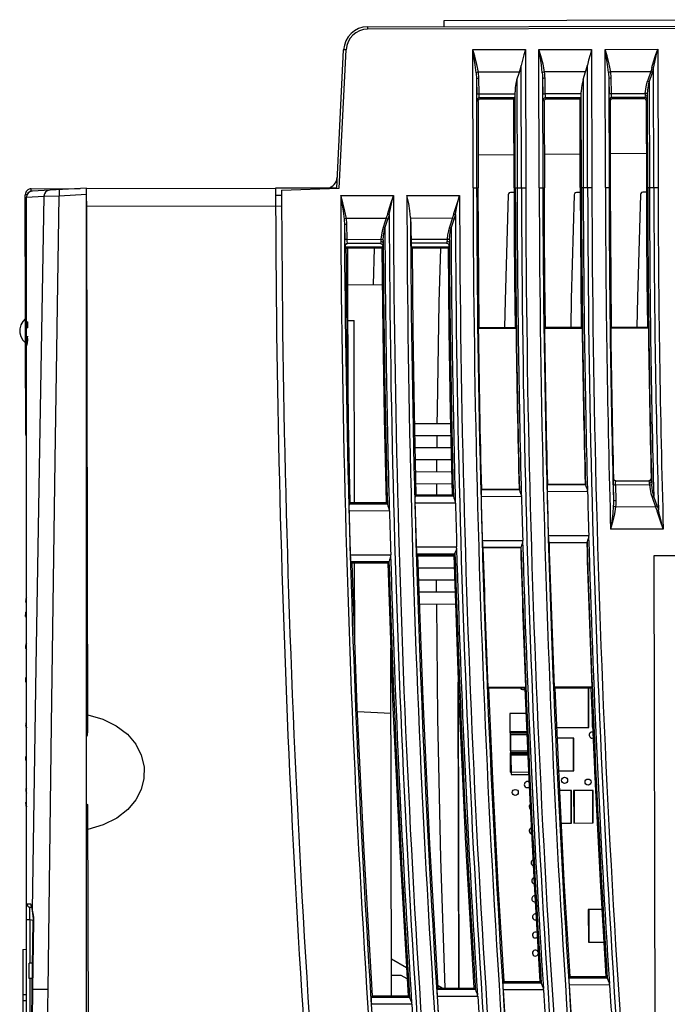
# Model space of a CAD drawing. Extents: x 0 to 420, y 0 to 297.
# Tile 28 of 30: x 263 to 290, y 147 to 188. Entities that reach past the tile are written whole.
import ezdxf

# ---------------------------------------------------------------- set-up
doc = ezdxf.new("R2010")
doc.units = 0
doc.header["$LTSCALE"] = 23.1
doc.layers.get('0').update_dxf_attribs({"linetype": 'CONTINUOUS'})

msp = doc.modelspace()

# ---------------------------------------------------------------- linework, layer by layer
at = {"color": 7, "linetype": 'CONTINUOUS'}
for p, q in [((280.418, 187.566), (280.414, 187.316)), ((300.609, 187.607), (280.418, 187.566)), ((277.253, 187.31), (309.364, 187.375)), ((277.253, 187.31), (277.254, 187.21)), ((303.614, 187.263), (277.254, 187.21)), ((275.967, 180.608), (276.257, 186.36)), ((276.067, 180.611), (276.357, 186.355)), ((276.357, 186.355), (276.257, 186.36)), ((281.622, 186.364), (283.809, 186.369)), ((281.633, 180.619), (281.622, 186.364)), ((283.809, 186.369), (283.821, 180.623)), ((284.372, 186.37), (286.559, 186.374)), ((284.383, 180.624), (284.372, 186.37)), ((286.559, 186.374), (286.571, 180.629)), ((287.122, 186.375), (289.309, 186.38)), ((287.133, 180.63), (287.122, 186.375)), ((289.309, 186.38), (289.321, 180.634)), ((283.558, 185.432), (281.855, 185.429)), ((283.454, 185.112), (283.558, 185.432)), ((283.644, 180.623), (283.634, 185.709)), ((286.308, 185.438), (284.605, 185.435)), ((286.204, 185.117), (286.308, 185.438)), ((286.394, 180.628), (286.384, 185.715)), ((289.012, 185.443), (287.355, 185.44)), ((289.03, 185.5), (288.883, 185.048)), ((288.954, 185.017), (289.083, 185.412)), ((289.144, 180.634), (289.134, 185.589)), ((281.774, 185.14), (281.785, 184.496)), ((281.774, 185.14), (281.783, 180.619)), ((281.885, 184.527), (281.874, 185.172)), ((283.454, 185.112), (283.463, 180.623)), ((284.524, 185.146), (284.535, 184.501)), ((284.524, 185.146), (284.533, 180.625)), ((284.635, 184.533), (284.624, 185.177)), ((286.204, 185.117), (286.213, 180.628)), ((287.274, 185.151), (287.283, 180.63)), ((287.274, 185.151), (287.285, 184.507)), ((287.385, 184.538), (287.374, 185.183)), ((288.954, 185.017), (288.963, 180.634)), ((283.381, 184.53), (283.382, 184.606)), ((283.39, 180.622), (283.382, 184.606)), ((286.131, 184.536), (286.132, 184.612)), ((286.14, 180.628), (286.132, 184.612)), ((287.385, 184.538), (288.791, 184.541)), ((281.799, 184.255), (281.842, 184.213)), ((281.842, 184.213), (281.849, 180.619)), ((281.885, 184.527), (283.381, 184.53)), ((283.371, 184.359), (281.899, 184.356)), ((281.942, 184.313), (281.899, 184.356)), ((281.943, 184.313), (283.329, 184.316)), ((283.329, 184.316), (283.371, 184.359)), ((283.336, 180.622), (283.329, 184.316)), ((284.549, 184.261), (284.591, 184.219)), ((284.591, 184.219), (284.598, 180.625)), ((284.635, 184.533), (286.131, 184.536)), ((286.121, 184.364), (284.649, 184.361)), ((284.691, 184.319), (284.649, 184.361)), ((284.692, 184.32), (286.08, 184.322)), ((286.08, 184.323), (286.121, 184.364)), ((286.087, 180.628), (286.08, 184.323)), ((287.299, 184.267), (287.34, 184.226)), ((287.347, 180.63), (287.34, 184.226)), ((288.771, 184.369), (287.399, 184.367)), ((287.44, 184.326), (287.399, 184.367)), ((287.44, 184.326), (288.732, 184.329)), ((288.771, 184.369), (288.731, 184.329)), ((288.831, 184.229), (288.871, 184.27)), ((288.831, 184.229), (288.838, 180.633)), ((288.89, 180.633), (288.882, 184.393)), ((281.846, 181.985), (283.334, 182.001)), ((284.595, 182.014), (286.085, 182.03)), ((287.344, 182.044), (288.836, 182.06)), ((263.278, 180.582), (265.311, 180.586)), ((263.278, 180.473), (263.278, 180.582)), ((263.327, 180.482), (263.278, 180.482)), ((265.575, 180.6), (263.312, 180.481)), ((264.228, 180.584), (264.228, 180.529)), ((264.934, 180.566), (264.935, 180.585)), ((265.575, 131.998), (265.575, 180.6)), ((265.578, 180.587), (273.427, 180.602)), ((275.927, 180.607), (273.428, 180.602)), ((273.678, 180.523), (276.067, 180.611)), ((281.633, 180.619), (281.849, 180.619)), ((283.336, 180.622), (283.821, 180.623)), ((284.383, 180.624), (284.598, 180.625)), ((286.087, 180.628), (286.571, 180.629)), ((287.133, 180.63), (287.347, 180.63)), ((288.838, 180.633), (289.321, 180.634)), ((263.038, 175.169), (263.028, 180.332)), ((263.098, 180.332), (263.028, 180.332)), ((263.075, 180.232), (263.805, 180.272)), ((263.075, 174.542), (263.075, 180.232)), ((263.805, 180.272), (264.434, 180.29)), ((264.434, 180.29), (265.575, 180.35)), ((265.623, 157.981), (265.579, 180.069)), ((273.428, 180.311), (273.678, 180.315)), ((276.134, 180.295), (278.322, 180.299)), ((278.884, 180.3), (281.072, 180.305)), ((283.337, 180.423), (283.189, 180.423)), ((286.088, 180.43), (285.938, 180.43)), ((288.839, 180.436), (288.687, 180.436)), ((273.68, 179.853), (265.579, 179.837)), ((278.021, 179.35), (276.37, 179.346)), ((278.041, 179.411), (277.898, 178.974)), ((277.969, 178.943), (278.092, 179.318)), ((280.771, 179.355), (279.038, 179.352)), ((280.791, 179.416), (280.648, 178.98)), ((280.719, 178.948), (280.842, 179.324)), ((276.288, 179.074), (276.301, 178.447)), ((276.401, 178.479), (276.388, 179.106)), ((276.401, 178.479), (277.808, 178.482)), ((279.055, 178.485), (280.558, 178.488)), ((276.32, 178.208), (276.317, 178.208)), ((276.32, 178.208), (276.32, 178.15)), ((277.886, 178.152), (276.32, 178.15)), ((276.32, 178.15), (276.353, 178.117)), ((276.353, 178.117), (276.432, 178.117)), ((277.788, 178.311), (276.417, 178.308)), ((276.447, 170.965), (276.432, 178.113)), ((277.845, 178.111), (276.432, 178.108)), ((277.531, 178.111), (277.489, 176.592)), ((277.886, 178.152), (277.845, 178.111)), ((277.874, 178.263), (277.888, 178.212)), ((277.884, 178.364), (277.899, 178.332)), ((277.888, 178.212), (277.885, 178.212)), ((277.886, 178.152), (277.885, 178.211)), ((280.538, 178.317), (279.066, 178.314)), ((279.07, 178.154), (279.069, 178.314)), ((280.636, 178.157), (279.07, 178.154)), ((279.07, 178.154), (279.111, 178.114)), ((280.596, 178.117), (279.111, 178.114)), ((280.636, 178.157), (280.596, 178.117)), ((280.624, 178.268), (280.638, 178.217)), ((280.634, 178.369), (280.649, 178.337)), ((280.636, 178.157), (280.635, 178.217)), ((280.638, 178.217), (280.635, 178.217)), ((276.436, 176.608), (277.86, 176.586)), ((263.038, 175.562), (263.075, 175.56)), ((263.024, 175.169), (263.075, 175.17)), ((263.075, 175.05), (263.137, 175.05)), ((263.136, 174.8), (263.075, 174.8)), ((263.136, 174.8), (263.137, 175.05)), ((276.439, 175.113), (276.689, 175.109)), ((276.704, 167.538), (276.689, 175.109)), ((281.853, 174.78), (281.892, 174.819)), ((281.853, 174.78), (283.419, 174.783)), ((281.892, 174.819), (283.379, 174.822)), ((283.419, 174.784), (283.379, 174.822)), ((284.603, 174.786), (284.641, 174.825)), ((284.603, 174.787), (286.169, 174.79)), ((284.641, 174.825), (286.13, 174.828)), ((286.169, 174.79), (286.13, 174.828)), ((287.353, 174.793), (287.39, 174.83)), ((287.353, 174.793), (288.919, 174.796)), ((287.39, 174.83), (288.882, 174.833)), ((288.919, 174.797), (288.882, 174.833)), ((263.076, 174.516), (263.075, 174.542)), ((263.075, 174.415), (263.075, 174.285)), ((263.08, 174.415), (263.076, 174.516)), ((263.086, 174.352), (263.08, 174.415)), ((263.092, 174.336), (263.086, 174.352)), ((263.094, 174.338), (263.092, 174.336)), ((263.136, 174.336), (263.092, 174.336)), ((263.075, 174.193), (263.026, 174.194)), ((263.048, 170.365), (263.04, 174.194)), ((263.136, 174.3), (263.075, 174.3)), ((263.075, 132.366), (263.075, 174.086)), ((263.076, 174.248), (263.076, 174.221)), ((263.126, 174.221), (263.076, 174.221)), ((263.075, 173.803), (263.041, 173.801)), ((265.575, 172.237), (265.594, 172.237)), ((263.047, 170.665), (263.075, 170.665)), ((280.695, 170.813), (279.209, 170.81)), ((263.048, 170.369), (263.048, 170.365)), ((265.598, 170.525), (265.575, 170.524)), ((280.706, 170.313), (279.221, 170.31)), ((280.129, 170.312), (280.125, 169.812)), ((280.717, 169.813), (279.232, 169.81)), ((280.728, 169.313), (279.243, 169.31)), ((280.121, 169.312), (280.117, 168.812)), ((280.74, 168.813), (279.254, 168.81)), ((280.751, 168.313), (279.265, 168.31)), ((280.112, 168.312), (280.109, 167.866)), ((284.716, 168.289), (284.725, 168.298)), ((284.716, 168.289), (286.301, 168.292)), ((284.725, 168.298), (286.291, 168.302)), ((286.301, 168.292), (286.291, 168.302)), ((287.459, 168.298), (287.466, 167.654)), ((287.47, 168.542), (287.467, 168.539)), ((288.966, 168.272), (287.559, 168.27)), ((287.559, 168.27), (287.566, 167.625)), ((287.57, 168.445), (287.567, 168.441)), ((287.567, 168.441), (288.94, 168.444)), ((287.57, 168.445), (288.936, 168.448)), ((288.936, 168.448), (288.94, 168.444)), ((288.954, 168.356), (288.957, 168.331)), ((288.957, 168.331), (288.966, 168.272)), ((289.036, 168.55), (289.04, 168.547)), ((289.054, 168.424), (289.056, 168.387)), ((289.056, 168.387), (289.063, 168.306)), ((279.227, 167.815), (279.275, 167.865)), ((279.227, 167.815), (280.811, 167.818)), ((279.275, 167.865), (280.761, 167.867)), ((280.811, 167.818), (280.761, 167.867)), ((283.646, 167.786), (281.966, 167.783)), ((281.971, 168.082), (281.98, 168.092)), ((281.971, 168.082), (283.555, 168.085)), ((281.98, 168.092), (283.546, 168.095)), ((283.555, 168.085), (283.546, 168.095)), ((286.391, 167.993), (284.711, 167.989)), ((289.072, 167.766), (289.232, 167.315)), ((289.283, 167.404), (289.143, 167.799)), ((276.484, 167.487), (276.534, 167.538)), ((276.484, 167.487), (278.069, 167.49)), ((276.534, 167.538), (278.017, 167.54)), ((278.069, 167.49), (278.017, 167.54)), ((280.902, 167.519), (279.222, 167.515)), ((287.554, 167.368), (289.212, 167.371)), ((278.16, 167.191), (276.48, 167.187)), ((284.761, 166.173), (286.441, 166.176)), ((289.538, 166.436), (287.35, 166.432)), ((282.016, 165.966), (283.696, 165.97)), ((286.367, 165.876), (284.782, 165.873)), ((284.782, 165.873), (284.792, 165.864)), ((286.358, 165.867), (284.792, 165.864)), ((286.367, 165.876), (286.358, 165.867)), ((276.531, 165.371), (278.211, 165.374)), ((279.272, 165.699), (280.952, 165.702)), ((280.878, 165.402), (279.294, 165.399)), ((279.294, 165.399), (279.345, 165.35)), ((280.831, 165.353), (279.345, 165.35)), ((280.832, 165.313), (279.346, 165.31)), ((280.878, 165.402), (280.831, 165.353)), ((283.622, 165.67), (282.037, 165.667)), ((282.037, 165.667), (282.047, 165.657)), ((283.613, 165.66), (282.047, 165.657)), ((283.622, 165.67), (283.613, 165.66)), ((289.158, 165.334), (302.658, 165.361)), ((289.217, 135.834), (289.158, 165.334)), ((278.137, 165.074), (276.552, 165.071)), ((276.552, 165.071), (276.605, 165.02)), ((278.088, 165.024), (276.605, 165.02)), ((276.715, 161.956), (276.709, 165.021)), ((278.137, 165.074), (278.088, 165.024)), ((280.85, 164.813), (279.364, 164.81)), ((280.868, 164.313), (279.382, 164.31)), ((280.101, 164.312), (280.105, 163.812)), ((280.886, 163.813), (279.4, 163.81)), ((263.044, 163.437), (263.045, 163.453)), ((263.044, 163.447), (263.044, 163.437)), ((263.044, 163.435), (263.044, 163.437)), ((263.044, 163.435), (263.044, 163.427)), ((263.044, 163.427), (263.046, 163.414)), ((263.047, 163.478), (263.046, 163.471)), ((263.049, 163.494), (263.048, 163.486)), ((263.075, 163.58), (263.069, 163.571)), ((280.903, 163.313), (279.417, 163.31)), ((263.054, 162.983), (263.057, 162.992)), ((263.075, 163.009), (263.057, 162.992)), ((263.075, 162.991), (263.059, 162.978)), ((263.04, 162.81), (263.075, 162.771)), ((263.061, 161.641), (263.054, 161.616)), ((263.075, 161.678), (263.056, 161.659)), ((263.042, 161.549), (263.041, 161.52)), ((263.05, 161.514), (263.041, 161.52)), ((263.044, 161.481), (263.045, 161.479)), ((263.045, 161.479), (263.075, 161.447)), ((263.05, 161.591), (263.048, 161.562)), ((263.048, 161.562), (263.048, 161.546)), ((263.048, 161.546), (263.049, 161.555)), ((263.048, 161.546), (263.048, 161.546)), ((263.049, 161.546), (263.049, 161.555)), ((263.054, 161.616), (263.05, 161.591)), ((278.245, 147.041), (278.216, 161.492)), ((263.47, 160.73), (263.318, 150.604)), ((263.051, 160.083), (263.075, 160.059)), ((263.075, 160.283), (263.055, 160.263)), ((263.075, 160.195), (263.064, 160.193)), ((281.044, 147.368), (281.019, 160.083)), ((281.059, 147.368), (281.035, 159.638)), ((283.816, 159.862), (282.249, 159.859)), ((282.249, 159.859), (282.29, 159.82)), ((283.779, 159.823), (282.29, 159.82)), ((283.816, 159.862), (283.779, 159.823)), ((286.568, 159.867), (285.002, 159.864)), ((285.002, 159.864), (285.041, 159.826)), ((286.532, 159.829), (285.041, 159.826)), ((286.433, 158.199), (286.429, 159.828)), ((286.448, 158.199), (286.444, 159.829)), ((286.568, 159.866), (286.532, 159.829)), ((276.828, 158.862), (278.221, 158.792)), ((283.826, 158.769), (283.156, 158.768)), ((283.156, 158.768), (283.158, 157.968)), ((263.075, 158.401), (263.055, 158.38)), ((286.581, 158.717), (286.583, 158.2)), ((263.055, 158.311), (263.048, 158.31)), ((263.048, 158.31), (263.049, 158.278)), ((263.049, 158.278), (263.05, 158.248)), ((263.054, 158.299), (263.055, 158.283)), ((263.054, 158.299), (263.054, 158.299)), ((263.054, 158.299), (263.055, 158.295)), ((263.055, 158.301), (263.055, 158.295)), ((263.055, 158.283), (263.057, 158.254)), ((263.059, 158.2), (263.075, 158.184)), ((283.158, 157.968), (283.861, 157.969)), ((283.859, 158.019), (283.173, 158.018)), ((283.173, 158.018), (283.174, 157.218)), ((285.114, 158.197), (286.448, 158.199)), ((286.583, 158.2), (286.605, 158.2)), ((283.864, 157.894), (283.183, 157.893)), ((283.183, 157.893), (283.185, 157.093)), ((285.823, 157.748), (285.134, 157.747)), ((285.811, 156.398), (285.808, 157.748)), ((285.826, 156.398), (285.823, 157.748)), ((283.174, 157.218), (283.894, 157.219)), ((283.898, 157.144), (283.175, 157.143)), ((283.175, 157.143), (283.176, 156.343)), ((263.075, 157.007), (263.054, 156.984)), ((263.066, 156.804), (263.075, 156.795)), ((263.075, 156.843), (263.071, 156.845)), ((283.185, 157.093), (283.9, 157.094)), ((283.902, 157.044), (283.21, 157.043)), ((283.21, 157.043), (283.211, 156.243)), ((283.176, 156.343), (283.933, 156.344)), ((285.193, 156.397), (285.826, 156.398)), ((286.686, 156.364), (286.686, 156.25)), ((283.211, 156.243), (283.938, 156.244)), ((286.686, 156.25), (286.691, 156.25)), ((263.071, 155.657), (263.053, 155.64)), ((263.075, 155.677), (263.054, 155.653)), ((263.056, 155.59), (263.059, 155.558)), ((263.06, 155.598), (263.061, 155.584)), ((263.06, 155.598), (263.06, 155.598)), ((263.061, 155.587), (263.061, 155.584)), ((263.066, 155.526), (263.07, 155.508)), ((263.075, 155.505), (263.067, 155.533)), ((263.07, 155.508), (263.075, 155.491)), ((285.728, 155.573), (285.232, 155.572)), ((285.716, 154.223), (285.713, 155.573)), ((285.731, 154.223), (285.728, 155.573)), ((286.628, 155.575), (285.813, 155.573)), ((285.813, 155.573), (285.816, 154.223)), ((285.828, 155.573), (285.831, 154.223)), ((286.616, 154.225), (286.613, 155.575)), ((286.631, 154.225), (286.628, 155.575)), ((263.075, 155.099), (263.055, 155.076)), ((263.072, 155.471), (263.075, 155.468)), ((263.054, 155.074), (263.055, 155.076)), ((263.075, 154.895), (263.075, 154.893)), ((265.629, 154.997), (265.575, 154.977)), ((265.675, 132.087), (265.629, 154.997)), ((285.302, 154.222), (285.731, 154.223)), ((285.816, 154.223), (286.631, 154.225)), ((263.297, 150.704), (263.226, 150.72)), ((263.238, 150.865), (263.253, 150.799)), ((263.253, 150.799), (263.295, 150.746)), ((263.295, 150.744), (263.318, 150.604)), ((263.295, 150.715), (263.306, 150.657)), ((263.306, 150.657), (263.317, 150.584)), ((263.318, 150.604), (263.317, 150.586)), ((263.317, 150.586), (263.317, 150.584)), ((263.317, 150.586), (263.333, 150.463)), ((263.318, 150.604), (263.341, 150.464)), ((286.989, 150.625), (286.423, 150.624)), ((286.423, 150.624), (286.425, 149.274)), ((286.438, 150.624), (286.44, 149.274)), ((263.075, 150.218), (263.223, 150.218)), ((263.223, 150.218), (263.223, 148.399)), ((263.223, 150.218), (263.355, 150.179)), ((263.333, 150.463), (263.353, 150.253)), ((263.353, 150.253), (263.355, 150.154)), ((263.32, 147.309), (263.355, 150.154)), ((263.369, 150.153), (263.333, 147.309)), ((263.369, 150.153), (263.355, 150.154)), ((262.925, 148.972), (263.075, 148.975)), ((262.925, 148.972), (262.925, 144.978)), ((286.425, 149.274), (287.07, 149.276)), ((278.242, 148.579), (278.867, 148.219)), ((263.333, 148.402), (263.192, 148.399)), ((263.193, 147.764), (263.192, 148.399)), ((263.325, 147.762), (263.193, 147.764)), ((263.223, 147.764), (263.223, 145.982)), ((278.64, 147.888), (278.243, 147.887)), ((278.895, 147.741), (278.64, 147.888)), ((285.618, 147.791), (285.662, 147.838)), ((285.618, 147.791), (287.205, 147.794)), ((285.662, 147.838), (287.155, 147.841)), ((287.205, 147.794), (287.155, 147.841)), ((263.304, 146.032), (263.32, 147.309)), ((263.333, 147.309), (263.318, 146.032)), ((263.597, 147.305), (263.32, 147.309)), ((263.975, 147.301), (263.597, 147.305)), ((280.137, 147.317), (280.183, 147.366)), ((280.137, 147.317), (281.724, 147.32)), ((280.178, 147.464), (280.346, 147.367)), ((280.183, 147.366), (281.672, 147.369)), ((281.724, 147.32), (281.672, 147.369)), ((282.875, 147.584), (282.921, 147.633)), ((282.875, 147.584), (284.462, 147.587)), ((282.921, 147.633), (284.411, 147.635)), ((284.462, 147.587), (284.411, 147.635)), ((287.307, 147.494), (285.624, 147.491)), ((262.925, 147.097), (263.075, 147.1)), ((263.956, 145.857), (263.975, 147.301)), ((277.402, 146.989), (277.449, 147.039)), ((277.402, 146.989), (278.989, 146.992)), ((277.449, 147.039), (278.936, 147.042)), ((278.989, 146.992), (278.936, 147.042)), ((281.826, 147.02), (280.143, 147.017)), ((284.565, 147.288), (282.882, 147.284)), ((262.925, 146.853), (263.075, 146.85)), ((279.091, 146.692), (277.409, 146.689))]:
    msp.add_line(p, q, dxfattribs=at)
for points in [[(281.762, 185.398), (281.724, 185.731), (281.67, 186.084), (281.622, 186.364)], [(281.855, 185.429), (281.792, 185.751), (281.701, 186.093), (281.622, 186.364)], [(283.809, 186.369), (283.745, 186.141), (283.685, 185.922), (283.634, 185.709)], [(284.512, 185.403), (284.474, 185.736), (284.42, 186.09), (284.372, 186.37)], [(284.605, 185.435), (284.542, 185.757), (284.451, 186.099), (284.372, 186.37)], [(286.559, 186.374), (286.495, 186.147), (286.435, 185.927), (286.384, 185.715)], [(287.355, 185.44), (287.292, 185.762), (287.201, 186.104), (287.122, 186.375)], [(287.262, 185.409), (287.224, 185.742), (287.17, 186.095), (287.122, 186.375)], [(289.064, 185.614), (289.136, 185.862), (289.219, 186.115), (289.309, 186.38)], [(289.134, 185.589), (289.186, 185.844), (289.245, 186.105), (289.309, 186.38)], [(281.855, 185.429), (281.816, 185.422), (281.784, 185.411), (281.762, 185.398)], [(281.762, 185.398), (281.768, 185.314), (281.772, 185.228), (281.774, 185.14)], [(281.874, 185.172), (281.871, 185.26), (281.864, 185.346), (281.855, 185.429)], [(283.558, 185.432), (283.586, 185.523), (283.612, 185.616), (283.634, 185.709)], [(284.605, 185.435), (284.566, 185.427), (284.534, 185.416), (284.512, 185.403)], [(284.512, 185.403), (284.518, 185.319), (284.522, 185.233), (284.524, 185.146)], [(284.624, 185.177), (284.621, 185.265), (284.614, 185.351), (284.605, 185.435)], [(286.308, 185.438), (286.336, 185.529), (286.362, 185.621), (286.384, 185.715)], [(287.355, 185.44), (287.316, 185.433), (287.284, 185.422), (287.262, 185.409)], [(287.262, 185.409), (287.268, 185.325), (287.272, 185.239), (287.274, 185.151)], [(287.374, 185.183), (287.371, 185.271), (287.364, 185.357), (287.355, 185.44)], [(289.083, 185.412), (289.062, 185.424), (289.038, 185.434), (289.012, 185.443)], [(289.064, 185.614), (289.047, 185.557), (289.03, 185.5)], [(289.134, 185.589), (289.112, 185.599), (289.089, 185.607), (289.064, 185.614)], [(289.083, 185.412), (289.101, 185.47), (289.118, 185.529), (289.134, 185.589)], [(281.874, 185.172), (281.826, 185.167), (281.79, 185.156), (281.774, 185.14)], [(283.454, 185.112), (283.413, 184.954), (283.39, 184.785), (283.382, 184.606)], [(284.624, 185.177), (284.576, 185.173), (284.54, 185.161), (284.524, 185.146)], [(286.204, 185.117), (286.163, 184.959), (286.14, 184.791), (286.132, 184.612)], [(287.374, 185.183), (287.326, 185.178), (287.29, 185.167), (287.274, 185.151)], [(288.791, 184.541), (288.811, 184.726), (288.841, 184.894), (288.883, 185.048)], [(288.954, 185.017), (288.933, 185.029), (288.909, 185.039), (288.883, 185.048)], [(288.888, 184.51), (288.902, 184.694), (288.924, 184.861), (288.954, 185.017)], [(288.791, 184.541), (288.784, 184.483), (288.782, 184.457)], [(288.888, 184.51), (288.868, 184.524), (288.833, 184.535), (288.791, 184.541)], [(281.785, 184.496), (281.799, 184.511), (281.835, 184.522), (281.885, 184.527)], [(281.799, 184.255), (281.793, 184.29), (281.788, 184.374), (281.785, 184.496)], [(281.899, 184.356), (281.85, 184.343), (281.813, 184.307), (281.799, 184.255)], [(281.842, 184.213), (281.855, 184.263), (281.892, 184.299), (281.943, 184.313)], [(281.899, 184.356), (281.893, 184.38), (281.888, 184.44), (281.885, 184.527)], [(283.371, 184.359), (283.376, 184.382), (283.379, 184.442), (283.381, 184.53)], [(284.535, 184.501), (284.549, 184.516), (284.585, 184.528), (284.635, 184.533)], [(284.549, 184.261), (284.543, 184.295), (284.538, 184.38), (284.535, 184.501)], [(284.649, 184.361), (284.6, 184.348), (284.563, 184.312), (284.549, 184.261)], [(284.591, 184.219), (284.604, 184.269), (284.64, 184.306), (284.692, 184.32)], [(284.649, 184.361), (284.643, 184.385), (284.638, 184.446), (284.635, 184.533)], [(286.121, 184.364), (286.126, 184.388), (286.129, 184.448), (286.131, 184.536)], [(287.285, 184.507), (287.299, 184.522), (287.335, 184.533), (287.385, 184.538)], [(287.299, 184.267), (287.293, 184.301), (287.288, 184.385), (287.285, 184.507)], [(287.399, 184.367), (287.35, 184.354), (287.313, 184.318), (287.299, 184.267)], [(287.34, 184.226), (287.353, 184.276), (287.389, 184.312), (287.44, 184.326)], [(287.399, 184.367), (287.393, 184.391), (287.388, 184.451), (287.385, 184.538)], [(288.732, 184.329), (288.781, 184.316), (288.818, 184.28), (288.831, 184.229)], [(288.782, 184.457), (288.779, 184.412), (288.775, 184.382), (288.771, 184.369)], [(288.871, 184.27), (288.857, 184.321), (288.82, 184.357), (288.771, 184.369)], [(288.882, 184.393), (288.867, 184.425), (288.831, 184.448), (288.782, 184.457)], [(288.871, 184.27), (288.875, 184.287), (288.879, 184.329), (288.882, 184.393)], [(288.882, 184.393), (288.883, 184.428), (288.888, 184.51)], [(263.145, 180.405), (263.154, 180.421), (263.188, 180.454), (263.23, 180.475), (263.278, 180.482)], [(264.015, 180.518), (263.935, 180.497), (263.868, 180.445), (263.822, 180.366), (263.805, 180.272)], [(264.434, 180.54), (264.43, 180.521), (264.429, 180.469), (264.43, 180.389), (264.434, 180.29)], [(281.892, 174.819), (281.871, 176.753), (281.857, 178.686), (281.849, 180.619)], [(283.336, 180.622), (283.344, 178.689), (283.358, 176.756), (283.379, 174.822)], [(284.641, 174.825), (284.62, 176.758), (284.605, 178.691), (284.598, 180.625)], [(286.087, 180.628), (286.095, 178.694), (286.109, 176.761), (286.13, 174.828)], [(287.39, 174.83), (287.369, 176.764), (287.354, 178.697), (287.347, 180.63)], [(288.838, 180.633), (288.846, 178.7), (288.86, 176.767), (288.882, 174.833)], [(263.805, 180.272), (263.633, 170.619), (263.47, 160.73)], [(263.975, 147.301), (264.119, 158.297), (264.273, 169.294), (264.434, 180.29)], [(276.37, 179.346), (276.311, 179.656), (276.222, 179.995), (276.134, 180.295)], [(276.134, 180.295), (276.185, 179.994), (276.24, 179.645), (276.277, 179.314)], [(278.322, 180.299), (278.231, 180.034), (278.149, 179.78), (278.077, 179.533)], [(278.148, 179.508), (278.199, 179.763), (278.257, 180.025), (278.322, 180.299)], [(279.037, 179.384), (279.013, 179.657), (278.958, 179.962), (278.884, 180.3)], [(281.072, 180.305), (280.981, 180.04), (280.899, 179.786), (280.827, 179.539)], [(280.898, 179.514), (280.949, 179.768), (281.007, 180.031), (281.072, 180.305)], [(283.089, 180.326), (282.967, 175.942), (282.947, 174.822)], [(283.189, 180.423), (283.139, 180.41), (283.103, 180.375), (283.089, 180.326)], [(285.838, 180.333), (285.717, 176.012), (285.695, 174.827)], [(285.938, 180.43), (285.888, 180.416), (285.852, 180.381), (285.838, 180.333)], [(288.587, 180.339), (288.466, 176.061), (288.443, 174.833)], [(288.687, 180.436), (288.637, 180.423), (288.601, 180.388), (288.587, 180.339)], [(276.37, 179.346), (276.331, 179.339), (276.298, 179.328), (276.277, 179.314)], [(276.277, 179.314), (276.283, 179.236), (276.286, 179.156), (276.288, 179.074)], [(276.388, 179.106), (276.385, 179.189), (276.379, 179.269), (276.37, 179.346)], [(278.021, 179.35), (278.047, 179.341), (278.071, 179.33), (278.092, 179.318)], [(278.077, 179.533), (278.06, 179.472), (278.041, 179.411)], [(278.077, 179.533), (278.105, 179.526), (278.128, 179.517), (278.148, 179.508)], [(278.148, 179.508), (278.13, 179.444), (278.112, 179.381), (278.092, 179.318)], [(279.037, 179.384), (279.037, 179.373), (279.037, 179.362), (279.046, 179.063)], [(280.771, 179.355), (280.797, 179.346), (280.821, 179.336), (280.842, 179.324)], [(280.827, 179.539), (280.81, 179.477), (280.791, 179.416)], [(280.827, 179.539), (280.855, 179.531), (280.878, 179.523), (280.898, 179.514)], [(280.898, 179.514), (280.88, 179.45), (280.862, 179.387), (280.842, 179.324)], [(276.388, 179.106), (276.341, 179.102), (276.304, 179.09), (276.288, 179.074)], [(277.898, 178.974), (277.857, 178.825), (277.828, 178.662), (277.808, 178.482)], [(277.898, 178.974), (277.923, 178.966), (277.948, 178.955), (277.969, 178.943)], [(277.905, 178.451), (277.919, 178.629), (277.939, 178.791), (277.968, 178.943)], [(279.046, 179.063), (279.047, 178.774), (279.055, 178.485)], [(280.648, 178.98), (280.607, 178.83), (280.578, 178.667), (280.558, 178.488)], [(280.648, 178.98), (280.673, 178.971), (280.698, 178.96), (280.719, 178.948)], [(280.655, 178.457), (280.669, 178.634), (280.689, 178.797), (280.718, 178.948)], [(276.401, 178.479), (276.353, 178.475), (276.316, 178.463), (276.301, 178.447)], [(276.317, 178.208), (276.311, 178.238), (276.305, 178.322), (276.301, 178.447)], [(276.417, 178.308), (276.41, 178.33), (276.405, 178.39), (276.401, 178.479)], [(277.808, 178.482), (277.801, 178.422), (277.799, 178.397)], [(277.808, 178.482), (277.851, 178.476), (277.886, 178.465), (277.905, 178.451)], [(277.905, 178.451), (277.9, 178.368), (277.899, 178.332)], [(279.055, 178.485), (279.058, 178.395), (279.062, 178.335), (279.066, 178.314)], [(280.558, 178.488), (280.551, 178.428), (280.549, 178.402)], [(280.558, 178.488), (280.601, 178.482), (280.636, 178.471), (280.655, 178.457)], [(280.655, 178.457), (280.65, 178.374), (280.649, 178.337)], [(276.417, 178.308), (276.368, 178.295), (276.331, 178.259), (276.317, 178.208)], [(276.32, 178.208), (276.333, 178.258), (276.369, 178.295), (276.42, 178.308)], [(277.785, 178.311), (277.835, 178.298), (277.872, 178.262), (277.885, 178.211)], [(277.799, 178.397), (277.796, 178.351), (277.792, 178.321), (277.788, 178.311)], [(277.788, 178.311), (277.837, 178.299), (277.874, 178.263)], [(277.799, 178.397), (277.848, 178.388), (277.884, 178.364)], [(277.845, 178.111), (277.88, 174.587), (277.937, 171.063), (278.017, 167.54)], [(277.899, 178.332), (277.896, 178.267), (277.892, 178.226), (277.888, 178.212)], [(279.275, 167.865), (279.199, 171.281), (279.144, 174.697), (279.111, 178.114)], [(280.279, 178.116), (280.217, 175.853), (280.137, 171.386), (280.133, 170.812)], [(280.535, 178.317), (280.585, 178.303), (280.622, 178.267), (280.635, 178.217)], [(280.549, 178.402), (280.546, 178.356), (280.542, 178.327), (280.538, 178.317)], [(280.538, 178.317), (280.587, 178.304), (280.624, 178.268)], [(280.549, 178.402), (280.598, 178.393), (280.634, 178.369)], [(280.596, 178.117), (280.629, 174.7), (280.684, 171.283), (280.761, 167.868)], [(280.649, 178.337), (280.646, 178.273), (280.642, 178.231), (280.638, 178.217)], [(263.022, 175.169), (262.923, 175.067), (262.84, 174.926), (262.795, 174.765), (262.796, 174.596), (262.842, 174.435), (262.925, 174.294), (263.024, 174.194)], [(263.04, 174.194), (263.034, 174.519), (263.034, 174.844), (263.038, 175.169)], [(263.114, 174.455), (263.104, 174.374), (263.094, 174.338)], [(263.136, 174.29), (263.128, 174.345), (263.121, 174.4), (263.114, 174.455)], [(263.075, 174.285), (263.075, 174.269), (263.076, 174.248)], [(263.076, 174.221), (263.081, 174.129), (263.089, 174.088), (263.092, 174.086)], [(263.092, 174.086), (263.103, 174.103), (263.119, 174.172), (263.136, 174.29)], [(276.534, 167.537), (276.501, 168.851), (276.472, 170.164), (276.456, 170.965)], [(284.716, 168.289), (284.712, 168.262), (284.71, 168.197), (284.71, 168.102), (284.711, 167.989)], [(286.307, 168.263), (286.305, 168.278), (286.303, 168.288), (286.301, 168.292)], [(286.307, 168.263), (286.323, 168.212), (286.356, 168.138), (286.385, 168.047)], [(287.467, 168.539), (287.462, 168.505), (287.459, 168.42), (287.459, 168.298)], [(287.459, 168.298), (287.473, 168.284), (287.509, 168.273), (287.559, 168.27)], [(287.467, 168.539), (287.481, 168.491), (287.517, 168.455), (287.567, 168.441)], [(287.57, 168.445), (287.521, 168.458), (287.485, 168.493), (287.47, 168.542)], [(287.559, 168.27), (287.559, 168.357), (287.562, 168.417), (287.567, 168.441)], [(289.036, 168.55), (289.023, 168.499), (288.987, 168.462), (288.936, 168.448)], [(288.94, 168.444), (288.989, 168.457), (289.026, 168.494), (289.04, 168.547)], [(288.94, 168.444), (288.944, 168.432), (288.949, 168.402), (288.954, 168.356)], [(288.954, 168.356), (289.003, 168.367), (289.04, 168.391), (289.054, 168.424)], [(288.966, 168.272), (289.009, 168.28), (289.044, 168.292), (289.063, 168.306)], [(288.966, 168.272), (288.991, 168.088), (289.026, 167.92), (289.072, 167.766)], [(289.04, 168.547), (289.044, 168.529), (289.049, 168.487), (289.054, 168.424)], [(289.142, 167.799), (289.108, 167.955), (289.082, 168.123), (289.063, 168.306)], [(279.227, 167.815), (279.222, 167.788), (279.22, 167.723), (279.22, 167.628), (279.222, 167.515)], [(280.817, 167.789), (280.815, 167.804), (280.813, 167.814), (280.811, 167.818)], [(280.817, 167.789), (280.833, 167.738), (280.866, 167.664), (280.896, 167.573)], [(281.971, 168.082), (281.967, 168.056), (281.964, 167.99), (281.964, 167.895), (281.966, 167.783)], [(283.561, 168.057), (283.559, 168.071), (283.557, 168.081), (283.555, 168.085)], [(283.561, 168.057), (283.578, 168.005), (283.61, 167.931), (283.64, 167.84)], [(283.646, 167.786), (283.645, 167.804), (283.643, 167.822), (283.64, 167.84)], [(286.391, 167.993), (286.39, 168.011), (286.388, 168.029), (286.385, 168.047)], [(289.072, 167.766), (289.098, 167.775), (289.122, 167.787), (289.143, 167.799)], [(276.484, 167.487), (276.48, 167.46), (276.478, 167.395), (276.477, 167.3), (276.48, 167.187)], [(278.075, 167.461), (278.073, 167.476), (278.071, 167.486), (278.069, 167.49)], [(278.075, 167.461), (278.091, 167.41), (278.124, 167.335), (278.153, 167.244)], [(280.902, 167.519), (280.901, 167.536), (280.899, 167.555), (280.896, 167.573)], [(287.462, 167.397), (287.437, 167.092), (287.399, 166.786), (287.35, 166.432)], [(287.554, 167.368), (287.507, 167.074), (287.439, 166.776), (287.35, 166.432)], [(287.466, 167.654), (287.467, 167.57), (287.466, 167.484), (287.462, 167.397)], [(287.462, 167.397), (287.483, 167.384), (287.516, 167.374), (287.554, 167.368)], [(287.466, 167.654), (287.482, 167.639), (287.519, 167.628), (287.566, 167.625)], [(287.566, 167.625), (287.566, 167.539), (287.562, 167.453), (287.554, 167.368)], [(289.212, 167.371), (289.238, 167.381), (289.262, 167.392), (289.283, 167.404)], [(289.283, 167.404), (289.303, 167.346), (289.322, 167.287), (289.339, 167.228)], [(278.16, 167.191), (278.159, 167.208), (278.156, 167.226), (278.153, 167.244)], [(289.232, 167.315), (289.251, 167.258), (289.269, 167.201)], [(289.269, 167.201), (289.297, 167.21), (289.32, 167.219), (289.339, 167.228)], [(289.269, 167.201), (289.349, 166.954), (289.439, 166.7), (289.538, 166.436)], [(289.538, 166.436), (289.465, 166.711), (289.398, 166.974), (289.339, 167.228)], [(284.761, 166.173), (284.765, 166.06), (284.77, 165.965), (284.776, 165.9), (284.782, 165.873)], [(286.438, 166.122), (286.44, 166.14), (286.441, 166.158), (286.441, 166.176)], [(282.016, 165.966), (282.02, 165.854), (282.025, 165.759), (282.031, 165.693), (282.037, 165.667)], [(283.692, 165.916), (283.668, 165.825), (283.64, 165.751), (283.626, 165.699)], [(283.692, 165.916), (283.695, 165.933), (283.696, 165.951), (283.696, 165.97)], [(286.367, 165.876), (286.368, 165.881), (286.37, 165.891), (286.371, 165.905)], [(286.438, 166.122), (286.413, 166.032), (286.385, 165.957), (286.371, 165.905)], [(276.531, 165.371), (276.535, 165.258), (276.541, 165.163), (276.547, 165.098), (276.552, 165.071)], [(278.208, 165.32), (278.183, 165.23), (278.155, 165.155), (278.141, 165.103)], [(278.208, 165.32), (278.21, 165.338), (278.211, 165.356), (278.211, 165.374)], [(279.272, 165.699), (279.277, 165.586), (279.282, 165.491), (279.288, 165.426), (279.294, 165.399)], [(280.183, 147.366), (279.838, 153.358), (279.558, 159.352), (279.345, 165.35)], [(280.831, 165.353), (281.045, 159.355), (281.325, 153.36), (281.672, 147.369)], [(280.878, 165.402), (280.88, 165.407), (280.881, 165.417), (280.883, 165.431)], [(280.949, 165.648), (280.925, 165.558), (280.896, 165.483), (280.883, 165.431)], [(280.949, 165.648), (280.951, 165.666), (280.952, 165.684), (280.952, 165.702)], [(283.622, 165.67), (283.623, 165.674), (283.625, 165.684), (283.626, 165.699)], [(277.449, 147.039), (277.102, 153.03), (276.821, 159.024), (276.605, 165.021)], [(278.088, 165.024), (278.305, 159.027), (278.587, 153.033), (278.936, 147.042)], [(278.137, 165.074), (278.139, 165.079), (278.14, 165.088), (278.141, 165.103)], [(263.051, 163.51), (263.048, 163.492), (263.047, 163.475), (263.045, 163.46), (263.044, 163.447)], [(263.05, 163.498), (263.049, 163.483), (263.047, 163.471), (263.046, 163.459), (263.045, 163.454), (263.045, 163.453)], [(263.046, 163.465), (263.045, 163.46), (263.045, 163.455), (263.045, 163.453)], [(263.046, 163.414), (263.049, 163.4), (263.053, 163.386), (263.059, 163.372), (263.067, 163.358), (263.075, 163.346)], [(263.051, 163.513), (263.051, 163.514), (263.051, 163.513), (263.051, 163.51), (263.05, 163.506), (263.049, 163.5)], [(263.051, 163.513), (263.051, 163.508), (263.05, 163.498)], [(263.075, 163.578), (263.06, 163.547), (263.051, 163.513)], [(263.069, 163.571), (263.061, 163.554), (263.056, 163.539), (263.053, 163.524), (263.051, 163.51)], [(280.109, 163.312), (280.15, 158.576), (280.274, 152.746), (280.456, 147.367)], [(263.039, 162.823), (263.039, 162.845), (263.041, 162.873), (263.044, 162.905), (263.047, 162.936), (263.051, 162.964), (263.054, 162.983)], [(263.059, 162.978), (263.058, 162.958), (263.057, 162.932), (263.054, 162.901), (263.051, 162.869), (263.047, 162.841), (263.044, 162.821), (263.041, 162.81), (263.04, 162.809)], [(263.057, 162.992), (263.058, 162.989), (263.059, 162.978)], [(263.04, 162.809), (263.039, 162.811), (263.039, 162.823)], [(263.056, 161.659), (263.053, 161.653), (263.05, 161.636), (263.046, 161.611)], [(263.075, 161.67), (263.073, 161.667), (263.061, 161.641)], [(263.041, 161.52), (263.042, 161.495), (263.044, 161.481)], [(263.046, 161.611), (263.044, 161.581), (263.042, 161.549)], [(263.048, 161.546), (263.048, 161.544), (263.048, 161.529)], [(263.048, 161.529), (263.051, 161.509), (263.055, 161.491), (263.063, 161.471), (263.073, 161.452), (263.075, 161.45)], [(263.055, 161.588), (263.055, 161.593), (263.055, 161.597), (263.054, 161.6), (263.054, 161.6), (263.053, 161.6), (263.052, 161.597), (263.051, 161.593), (263.051, 161.587), (263.05, 161.581), (263.049, 161.574), (263.049, 161.568), (263.049, 161.56), (263.049, 161.555)], [(263.055, 161.588), (263.055, 161.576), (263.054, 161.564), (263.053, 161.552), (263.051, 161.545), (263.05, 161.543), (263.049, 161.546)], [(263.075, 161.619), (263.063, 161.607), (263.055, 161.588)], [(263.044, 160.153), (263.045, 160.185), (263.046, 160.215), (263.049, 160.24), (263.052, 160.257), (263.055, 160.263)], [(263.051, 160.083), (263.05, 160.086), (263.047, 160.1), (263.045, 160.124), (263.044, 160.153)], [(263.064, 160.193), (263.064, 160.163), (263.062, 160.134), (263.06, 160.11), (263.057, 160.091), (263.053, 160.083), (263.051, 160.083)], [(263.055, 160.263), (263.056, 160.264), (263.06, 160.258), (263.062, 160.244), (263.064, 160.221), (263.064, 160.193)], [(282.921, 147.632), (282.68, 151.693), (282.47, 155.756), (282.29, 159.82)], [(283.779, 159.823), (283.959, 155.759), (284.17, 151.696), (284.411, 147.635)], [(285.662, 147.838), (285.426, 151.832), (285.219, 155.828), (285.041, 159.826)], [(286.532, 159.829), (286.71, 155.831), (286.918, 151.835), (287.155, 147.841)], [(263.05, 158.363), (263.048, 158.339), (263.048, 158.31)], [(263.055, 158.38), (263.053, 158.377), (263.05, 158.363)], [(263.075, 158.393), (263.066, 158.373), (263.059, 158.35), (263.056, 158.328)], [(265.621, 158.714), (266.244, 158.534), (266.803, 158.263), (267.268, 157.91), (267.616, 157.498), (267.849, 157.038), (267.961, 156.56), (267.957, 156.078), (267.844, 155.621), (267.621, 155.183), (267.285, 154.78), (266.826, 154.424), (266.264, 154.146), (265.631, 153.959)], [(263.05, 158.248), (263.053, 158.223), (263.057, 158.206), (263.059, 158.2)], [(263.056, 158.328), (263.054, 158.308), (263.054, 158.299)], [(263.062, 158.282), (263.062, 158.288), (263.062, 158.295), (263.061, 158.302), (263.061, 158.307), (263.06, 158.312), (263.059, 158.315), (263.058, 158.317), (263.057, 158.317), (263.057, 158.315), (263.056, 158.312), (263.056, 158.307), (263.055, 158.301)], [(263.062, 158.282), (263.062, 158.271), (263.061, 158.264), (263.059, 158.261), (263.058, 158.263), (263.056, 158.271), (263.056, 158.281), (263.055, 158.295)], [(263.057, 158.254), (263.062, 158.228), (263.073, 158.199), (263.075, 158.195)], [(263.075, 158.273), (263.07, 158.275), (263.062, 158.283)], [(265.575, 157.811), (265.578, 157.814), (265.596, 157.847), (265.61, 157.885), (265.619, 157.93), (265.623, 157.981)], [(263.051, 156.943), (263.051, 156.966), (263.053, 156.981), (263.054, 156.984)], [(263.066, 156.804), (263.063, 156.809), (263.06, 156.826), (263.056, 156.851), (263.053, 156.882), (263.051, 156.914), (263.051, 156.943)], [(263.054, 156.984), (263.056, 156.985), (263.059, 156.977), (263.063, 156.959), (263.066, 156.932), (263.069, 156.903), (263.07, 156.873), (263.071, 156.845)], [(263.071, 156.845), (263.071, 156.823), (263.069, 156.808), (263.067, 156.803), (263.066, 156.804)], [(263.054, 155.654), (263.054, 155.652), (263.053, 155.64)], [(263.053, 155.64), (263.054, 155.618), (263.056, 155.59)], [(263.059, 155.558), (263.062, 155.527), (263.066, 155.499), (263.069, 155.48), (263.072, 155.471)], [(263.075, 155.667), (263.067, 155.648), (263.061, 155.622), (263.06, 155.6), (263.06, 155.598)], [(263.06, 155.598), (263.06, 155.589), (263.061, 155.568), (263.064, 155.545), (263.066, 155.526)], [(263.067, 155.533), (263.067, 155.537), (263.067, 155.543), (263.067, 155.549), (263.066, 155.556), (263.065, 155.563), (263.064, 155.571), (263.064, 155.577), (263.063, 155.582), (263.062, 155.586), (263.061, 155.588), (263.061, 155.588), (263.061, 155.587)], [(263.065, 155.538), (263.063, 155.549), (263.062, 155.563), (263.061, 155.574), (263.061, 155.584)], [(263.067, 155.533), (263.067, 155.529), (263.066, 155.53), (263.065, 155.538)], [(263.075, 154.893), (263.074, 154.893), (263.073, 154.901), (263.07, 154.919), (263.067, 154.946), (263.063, 154.978), (263.06, 155.01), (263.057, 155.039), (263.055, 155.061), (263.054, 155.074)], [(263.055, 155.076), (263.055, 155.075), (263.057, 155.065), (263.06, 155.046), (263.063, 155.018), (263.067, 154.985), (263.07, 154.953), (263.073, 154.926), (263.074, 154.906), (263.075, 154.895)], [(263.075, 145.982), (263.075, 150.318), (263.076, 150.418), (263.076, 150.513), (263.076, 150.6), (263.077, 150.678), (263.079, 150.744), (263.081, 150.798), (263.084, 150.837), (263.088, 150.861), (263.092, 150.869)], [(263.092, 150.869), (263.102, 150.816), (263.129, 150.77), (263.173, 150.736), (263.227, 150.72)], [(263.092, 150.869), (263.124, 150.869), (263.173, 150.868), (263.238, 150.865)], [(263.223, 150.218), (263.22, 150.306), (263.217, 150.391), (263.216, 150.47), (263.215, 150.542), (263.215, 150.603), (263.217, 150.653), (263.219, 150.69), (263.222, 150.712), (263.226, 150.72)], [(263.226, 150.72), (263.255, 150.72), (263.294, 150.719)], [(263.238, 150.865), (263.267, 150.833), (263.295, 150.744)], [(263.279, 150.769), (263.279, 150.769), (263.285, 150.753), (263.295, 150.715)], [(263.341, 150.464), (263.362, 150.314), (263.369, 150.153)], [(285.618, 147.791), (285.615, 147.764), (285.615, 147.698), (285.618, 147.604), (285.624, 147.491)], [(287.212, 147.765), (287.209, 147.78), (287.207, 147.79), (287.205, 147.794)], [(287.212, 147.765), (287.23, 147.714), (287.265, 147.64), (287.299, 147.548)], [(280.137, 147.317), (280.134, 147.29), (280.134, 147.224), (280.137, 147.13), (280.143, 147.017)], [(281.731, 147.291), (281.728, 147.306), (281.726, 147.316), (281.724, 147.32)], [(282.875, 147.584), (282.872, 147.557), (282.872, 147.492), (282.876, 147.397), (282.882, 147.284)], [(284.469, 147.558), (284.467, 147.573), (284.464, 147.583), (284.462, 147.587)], [(284.469, 147.558), (284.488, 147.507), (284.523, 147.433), (284.556, 147.342)], [(284.565, 147.288), (284.563, 147.306), (284.56, 147.324), (284.556, 147.342)], [(287.307, 147.494), (287.305, 147.512), (287.302, 147.53), (287.299, 147.548)], [(277.402, 146.989), (277.399, 146.962), (277.399, 146.896), (277.402, 146.801), (277.409, 146.689)], [(278.996, 146.963), (278.993, 146.978), (278.991, 146.987), (278.989, 146.992)], [(278.996, 146.963), (279.014, 146.912), (279.05, 146.838), (279.083, 146.746)], [(281.731, 147.291), (281.749, 147.24), (281.784, 147.166), (281.818, 147.074)], [(281.826, 147.02), (281.824, 147.038), (281.822, 147.056), (281.818, 147.074)], [(279.091, 146.692), (279.09, 146.71), (279.087, 146.728), (279.083, 146.746)]]:
    msp.add_lwpolyline(points, dxfattribs=at)
for centre in [(285.437, 155.997), (286.412, 155.924), (283.388, 155.493)]:
    msp.add_circle(centre, 0.125, dxfattribs=at)
for centre, radius, start, end in [((277.255, 186.31), 1, 90.1151, 177.1151), ((277.255, 186.31), 0.9, 90.1087, 177.1216), ((275.49, 181.09), 0.5, 280.7914, 357.1151), ((263.278, 180.332), 0.25, 90.1151, 180.1151), ((263.325, 180.232), 0.25, 92.9981, 180), ((823.426, 181.708), 550, 180.11513, 185.17415), ((823.426, 181.708), 549.75, 180.12346, 185.72006), ((823.426, 181.708), 541.794, 180.11513, 185.72368), ((823.426, 181.708), 541.644, 180.11513, 185.59615), ((823.426, 181.708), 540.038, 180.11513, 181.44848), ((823.426, 181.708), 539.965, 180.11513, 181.47166), ((823.426, 181.708), 539.783, 180.11513, 185.65959), ((823.426, 181.708), 539.606, 180.11513, 185.74649), ((823.426, 181.708), 539.044, 180.11513, 185.75238), ((823.426, 181.708), 538.894, 180.11513, 185.62421), ((823.426, 181.708), 537.288, 180.11513, 181.43384), ((823.426, 181.708), 537.215, 180.11513, 181.45714), ((823.426, 181.708), 537.033, 180.11513, 185.68807), ((823.426, 181.708), 536.856, 180.11513, 185.77543), ((823.426, 181.708), 536.294, 180.11513, 181.63223), ((823.426, 181.708), 536.144, 180.11513, 181.50204), ((823.426, 181.708), 534.538, 180.11513, 181.42403), ((823.426, 181.708), 534.465, 180.11513, 181.49123), ((823.426, 181.708), 534.283, 180.11513, 181.55293), ((823.426, 181.708), 534.106, 180.11513, 181.63844), ((823.426, 181.708), 547.294, 180.14792, 185.66714), ((823.426, 181.708), 545.106, 180.14805, 185.68949), ((823.426, 181.708), 544.544, 180.14808, 185.69526), ((823.426, 181.708), 542.356, 180.14822, 185.71784), ((823.426, 181.708), 545.283, 180.2311, 185.6035), ((823.426, 181.708), 544.394, 180.24456, 185.59988), ((823.426, 181.708), 542.533, 180.23169, 185.6314), ((823.426, 181.708), 547.144, 180.27575, 185.54087), ((823.426, 181.708), 545.465, 180.2904, 181.51939), ((823.426, 181.708), 542.715, 180.29129, 181.49244), ((823.426, 181.708), 547.085, 180.37604, 181.12514), ((823.426, 181.708), 545.538, 180.35455, 181.49643), ((823.426, 181.708), 542.788, 180.35577, 181.46936), ((823.426, 181.708), 541.618, 180.73285, 181.44053), ((823.426, 181.708), 540.052, 180.73464, 181.44438), ((823.426, 181.708), 538.868, 180.73589, 181.4259), ((823.426, 181.708), 537.302, 180.7377, 181.42972), ((823.426, 181.708), 536.118, 180.73896, 181.40714), ((823.426, 181.708), 534.552, 180.74079, 181.41044), ((263.148, 170.365), 0.1, 180.1168, 223.0501), ((823.426, 181.708), 541.64, 181.47318, 181.66539), ((823.426, 181.708), 539.96, 181.4774, 181.67021), ((823.426, 181.708), 538.89, 181.45871, 181.6519), ((823.426, 181.708), 537.21, 181.46291, 181.65671), ((823.426, 181.708), 544.39, 181.49388, 181.68512), ((823.426, 181.708), 542.71, 181.49815, 181.68998), ((823.426, 181.708), 547.14, 181.52074, 181.71103), ((823.426, 181.708), 545.46, 181.52507, 181.71594), ((823.426, 181.708), 539.965, 181.67593, 183.64904), ((823.426, 181.708), 538.868, 181.68483, 182.32323), ((823.426, 181.708), 537.302, 181.68941, 182.32966), ((823.426, 181.708), 537.288, 181.68537, 183.62201), ((823.426, 181.708), 537.215, 181.66245, 183.64565), ((823.426, 181.708), 545.465, 181.7216, 183.67486), ((823.426, 181.708), 542.788, 181.71835, 183.6354), ((823.426, 181.708), 542.715, 181.69567, 183.6588), ((823.426, 181.708), 541.618, 181.69816, 182.3119), ((823.426, 181.708), 540.052, 181.70275, 182.31827), ((823.426, 181.708), 540.038, 181.69872, 183.62552), ((823.426, 181.708), 545.538, 181.74416, 183.65158), ((283.704, 159.894), 0.125, 215.0272, 308.5484), ((286.583, 157.875), 0.125, 75.1197, 289.7043), ((283.887, 155.819), 0.125, 58.2767, 307.2493), ((284.089, 154.895), 0.125, 136.7085, 228.7151), ((284.104, 154.895), 0.125, 147.4887, 219.4274), ((284.091, 153.895), 0.125, 109.8504, 255.7863), ((284.106, 153.895), 0.125, 116.7027, 248.7551), ((284.169, 152.57), 0.125, 113.8746, 251.5895), ((284.195, 151.82), 0.125, 108.255, 257.4574), ((284.197, 151.07), 0.125, 90.1151, 278.706), ((284.223, 150.32), 0.125, 79.4853, 287.1463), ((284.225, 149.57), 0.125, 57.7803, 309.2977), ((284.226, 148.82), 0.125, 23.695, 341.8579), ((823.426, 181.708), 538.89, 183.64041, 183.83393), ((823.426, 181.708), 537.21, 183.65145, 183.84557), ((823.426, 181.708), 544.39, 183.65358, 183.84514), ((823.426, 181.708), 542.71, 183.66454, 183.8567), ((823.426, 181.708), 541.64, 183.64382, 183.83635), ((823.426, 181.708), 539.96, 183.65481, 183.84794), ((823.426, 181.708), 545.46, 183.68058, 183.87177)]:
    msp.add_arc(centre, radius, start, end, dxfattribs=at)

doc.saveas('drawing.dxf')
